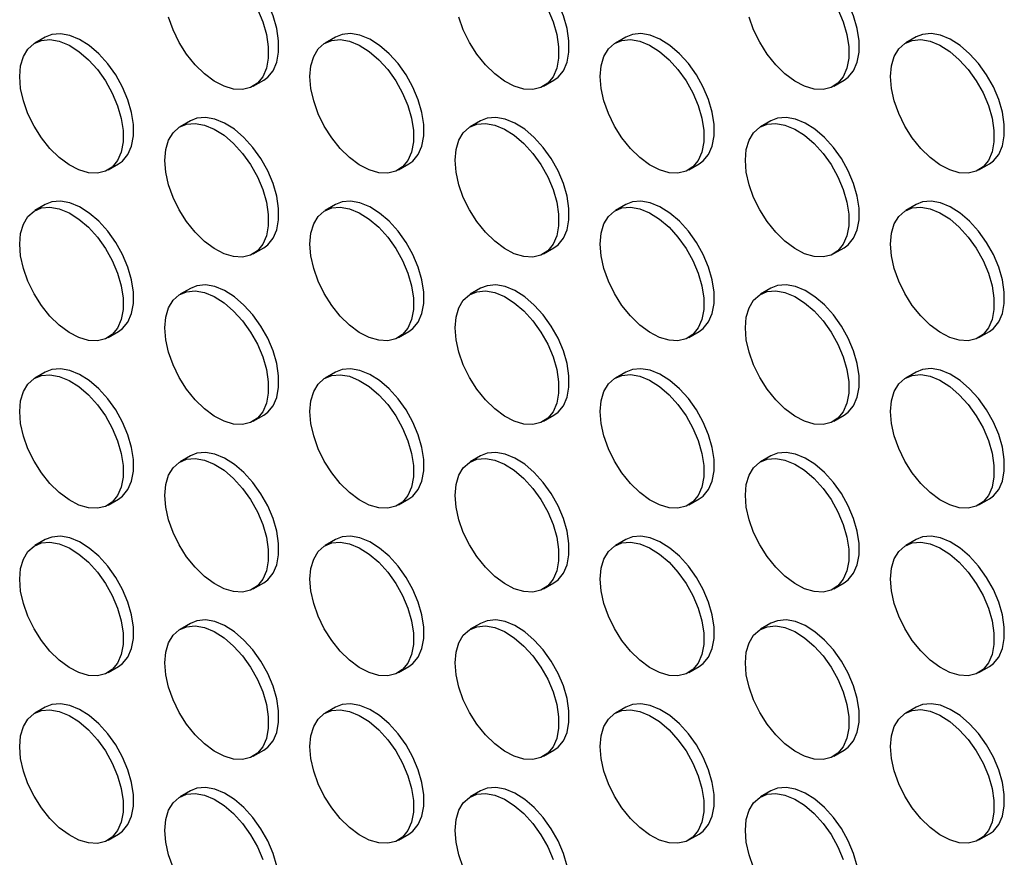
# Model space of a CAD drawing. Header units: millimetres. Extents: x 0 to 2235, y 0 to 1727.
# Tile 31 of 41: x 1963 to 2053, y 1273 to 1350. Entities that reach past the tile are written whole.
import ezdxf

# ---------------------------------------------------------------- set-up
doc = ezdxf.new("R2010")
doc.units = ezdxf.units.MM
doc.header["$LTSCALE"] = 8

msp = doc.modelspace()

# ---------------------------------------------------------------- linework, layer by layer
for p, q in [((1965.767, 1348.044), (1964.825, 1347.499)), ((1992.166, 1348.046), (1991.223, 1347.502)), ((2018.565, 1348.049), (2017.622, 1347.504)), ((2044.963, 1348.051), (2044.02, 1347.507)), ((1984.69, 1343.574), (1985.633, 1344.119)), ((2011.089, 1343.577), (2012.031, 1344.121)), ((2037.487, 1343.579), (2038.43, 1344.124)), ((1978.967, 1340.424), (1978.024, 1339.88)), ((2005.365, 1340.426), (2004.423, 1339.882)), ((2031.764, 1340.429), (2030.821, 1339.884)), ((1971.491, 1335.952), (1972.433, 1336.496)), ((1997.889, 1335.954), (1998.832, 1336.499)), ((2024.288, 1335.957), (2025.231, 1336.501)), ((2050.687, 1335.959), (2051.629, 1336.504)), ((1965.767, 1332.802), (1964.825, 1332.257)), ((1992.166, 1332.804), (1991.223, 1332.26)), ((2018.565, 1332.806), (2017.622, 1332.262)), ((2044.963, 1332.809), (2044.02, 1332.265)), ((1984.69, 1328.332), (1985.633, 1328.876)), ((2011.089, 1328.335), (2012.031, 1328.879)), ((2037.487, 1328.337), (2038.43, 1328.881)), ((1978.967, 1325.182), (1978.024, 1324.637)), ((2005.365, 1325.184), (2004.423, 1324.64)), ((2031.764, 1325.187), (2030.821, 1324.642)), ((1971.491, 1320.71), (1972.433, 1321.254)), ((1997.889, 1320.712), (1998.832, 1321.257)), ((2024.288, 1320.715), (2025.231, 1321.259)), ((2050.687, 1320.717), (2051.629, 1321.262)), ((1965.767, 1317.559), (1964.825, 1317.015)), ((1992.166, 1317.562), (1991.223, 1317.018)), ((2018.565, 1317.564), (2017.622, 1317.02)), ((2044.963, 1317.567), (2044.02, 1317.023)), ((1984.69, 1313.09), (1985.633, 1313.634)), ((2011.089, 1313.093), (2012.031, 1313.637)), ((2037.487, 1313.095), (2038.43, 1313.639)), ((1978.967, 1309.94), (1978.024, 1309.395)), ((2005.365, 1309.942), (2004.423, 1309.398)), ((2031.764, 1309.945), (2030.821, 1309.4)), ((1971.491, 1305.468), (1972.433, 1306.012)), ((1997.889, 1305.47), (1998.832, 1306.015)), ((2024.288, 1305.473), (2025.231, 1306.017)), ((2050.687, 1305.475), (2051.629, 1306.02)), ((1965.767, 1302.317), (1964.825, 1301.773)), ((1992.166, 1302.32), (1991.223, 1301.776)), ((2018.565, 1302.322), (2017.622, 1301.778)), ((2044.963, 1302.325), (2044.02, 1301.78)), ((1984.69, 1297.848), (1985.633, 1298.392)), ((2011.089, 1297.85), (2012.031, 1298.395)), ((2037.487, 1297.853), (2038.43, 1298.397)), ((1978.967, 1294.698), (1978.024, 1294.153)), ((2005.365, 1294.7), (2004.423, 1294.156)), ((2031.764, 1294.702), (2030.821, 1294.158)), ((1971.491, 1290.226), (1972.433, 1290.77)), ((1997.889, 1290.228), (1998.832, 1290.772)), ((2024.288, 1290.231), (2025.231, 1290.775)), ((2050.687, 1290.233), (2051.629, 1290.777)), ((1965.767, 1287.075), (1964.825, 1286.531)), ((1992.166, 1287.078), (1991.223, 1286.533)), ((2018.565, 1287.08), (2017.622, 1286.536)), ((2044.963, 1287.083), (2044.02, 1286.538)), ((1984.69, 1282.606), (1985.633, 1283.15)), ((2011.089, 1282.608), (2012.031, 1283.153)), ((2037.487, 1282.611), (2038.43, 1283.155)), ((1978.967, 1279.455), (1978.024, 1278.911)), ((2005.365, 1279.458), (2004.423, 1278.914)), ((2031.764, 1279.46), (2030.821, 1278.916)), ((1971.491, 1274.984), (1972.433, 1275.528)), ((1997.889, 1274.986), (1998.832, 1275.53)), ((2024.288, 1274.989), (2025.231, 1275.533)), ((2050.687, 1274.991), (2051.629, 1275.535))]:
    msp.add_line(p, q)
at = {"flags": 128}
for points in [[(1985.633, 1344.119), (1986.005, 1344.388), (1986.49, 1344.979), (1986.823, 1345.747), (1986.992, 1346.666), (1986.992, 1347.701), (1986.823, 1348.815), (1986.49, 1349.968), (1986.005, 1351.118), (1985.387, 1352.224), (1984.657, 1353.246), (1983.842, 1354.146), (1982.971, 1354.893), (1982.075, 1355.459), (1981.188, 1355.824), (1980.341, 1355.974), (1979.565, 1355.905), (1978.967, 1355.666)], [(2012.031, 1344.121), (2012.404, 1344.391), (2012.888, 1344.981), (2013.221, 1345.75), (2013.391, 1346.668), (2013.391, 1347.703), (2013.221, 1348.817), (2012.888, 1349.97), (2012.404, 1351.121), (2011.785, 1352.227), (2011.055, 1353.248), (2010.24, 1354.149), (2009.369, 1354.896), (2008.474, 1355.462), (2007.587, 1355.826), (2006.74, 1355.977), (2005.964, 1355.907), (2005.365, 1355.668)], [(2038.43, 1344.124), (2038.803, 1344.393), (2039.287, 1344.984), (2039.62, 1345.752), (2039.79, 1346.671), (2039.79, 1347.706), (2039.62, 1348.82), (2039.287, 1349.973), (2038.803, 1351.123), (2038.184, 1352.229), (2037.454, 1353.251), (2036.639, 1354.151), (2035.768, 1354.898), (2034.873, 1355.464), (2033.986, 1355.829), (2033.139, 1355.979), (2032.363, 1355.91), (2031.764, 1355.671)], [(1985.062, 1350.574), (1985.547, 1349.424), (1985.88, 1348.27), (1986.05, 1347.156), (1986.05, 1346.121), (1985.88, 1345.203), (1985.547, 1344.435), (1985.062, 1343.844), (1984.444, 1343.452), (1983.714, 1343.273), (1982.899, 1343.314), (1982.028, 1343.572), (1981.133, 1344.04), (1980.246, 1344.699), (1979.399, 1345.527), (1978.622, 1346.492), (1977.945, 1347.561), (1977.391, 1348.694), (1976.981, 1349.851)], [(2011.461, 1350.576), (2011.946, 1349.426), (2012.279, 1348.273), (2012.448, 1347.159), (2012.448, 1346.124), (2012.279, 1345.206), (2011.946, 1344.437), (2011.461, 1343.846), (2010.843, 1343.454), (2010.113, 1343.275), (2009.297, 1343.316), (2008.426, 1343.575), (2007.531, 1344.042), (2006.644, 1344.702), (2005.797, 1345.529), (2005.021, 1346.495), (2004.344, 1347.563), (2003.79, 1348.697), (2003.379, 1349.854)], [(2037.86, 1350.579), (2038.344, 1349.428), (2038.677, 1348.275), (2038.847, 1347.161), (2038.847, 1346.126), (2038.677, 1345.208), (2038.344, 1344.44), (2037.86, 1343.849), (2037.241, 1343.457), (2036.511, 1343.278), (2035.696, 1343.319), (2034.825, 1343.577), (2033.93, 1344.045), (2033.043, 1344.704), (2032.196, 1345.532), (2031.42, 1346.497), (2030.743, 1347.566), (2030.189, 1348.699), (2029.778, 1349.856)], [(1963.444, 1344.447), (1963.529, 1345.428), (1963.781, 1346.275), (1964.192, 1346.958), (1964.746, 1347.452), (1965.423, 1347.738), (1966.199, 1347.808), (1967.046, 1347.657), (1967.933, 1347.293), (1968.828, 1346.727), (1969.699, 1345.98), (1970.515, 1345.079), (1971.245, 1344.058), (1971.863, 1342.952), (1972.348, 1341.801), (1972.681, 1340.648), (1972.85, 1339.534), (1972.85, 1338.499), (1972.681, 1337.581), (1972.348, 1336.812), (1971.863, 1336.222), (1971.245, 1335.83), (1970.515, 1335.651), (1969.699, 1335.691), (1968.828, 1335.95), (1967.933, 1336.418), (1967.046, 1337.077), (1966.199, 1337.904), (1965.423, 1338.87), (1964.746, 1339.939), (1964.192, 1341.072), (1963.781, 1342.229), (1963.529, 1343.368), (1963.444, 1344.447)], [(1972.433, 1336.496), (1972.806, 1336.766), (1973.29, 1337.357), (1973.623, 1338.125), (1973.793, 1339.043), (1973.793, 1340.078), (1973.623, 1341.192), (1973.29, 1342.346), (1972.806, 1343.496), (1972.187, 1344.602), (1971.457, 1345.624), (1970.642, 1346.524), (1969.771, 1347.271), (1968.876, 1347.837), (1967.989, 1348.202), (1967.142, 1348.352), (1966.366, 1348.283), (1965.767, 1348.044)], [(1989.842, 1344.45), (1989.927, 1345.431), (1990.18, 1346.278), (1990.591, 1346.961), (1991.145, 1347.454), (1991.822, 1347.741), (1992.598, 1347.81), (1993.445, 1347.66), (1994.332, 1347.295), (1995.227, 1346.729), (1996.098, 1345.982), (1996.913, 1345.082), (1997.643, 1344.06), (1998.262, 1342.954), (1998.746, 1341.804), (1999.079, 1340.651), (1999.249, 1339.537), (1999.249, 1338.502), (1999.079, 1337.583), (1998.746, 1336.815), (1998.262, 1336.224), (1997.643, 1335.832), (1996.913, 1335.653), (1996.098, 1335.694), (1995.227, 1335.953), (1994.332, 1336.42), (1993.445, 1337.08), (1992.598, 1337.907), (1991.822, 1338.872), (1991.145, 1339.941), (1990.591, 1341.074), (1990.18, 1342.231), (1989.927, 1343.37), (1989.842, 1344.45)], [(1998.832, 1336.499), (1999.205, 1336.768), (1999.689, 1337.359), (2000.022, 1338.128), (2000.192, 1339.046), (2000.192, 1340.081), (2000.022, 1341.195), (1999.689, 1342.348), (1999.205, 1343.498), (1998.586, 1344.604), (1997.856, 1345.626), (1997.041, 1346.527), (1996.17, 1347.273), (1995.275, 1347.839), (1994.388, 1348.204), (1993.541, 1348.355), (1992.765, 1348.285), (1992.166, 1348.046)], [(2016.241, 1344.452), (2016.326, 1345.433), (2016.579, 1346.28), (2016.989, 1346.963), (2017.543, 1347.457), (2018.22, 1347.743), (2018.997, 1347.813), (2019.844, 1347.662), (2020.731, 1347.298), (2021.626, 1346.732), (2022.497, 1345.985), (2023.312, 1345.084), (2024.042, 1344.063), (2024.66, 1342.957), (2025.145, 1341.806), (2025.478, 1340.653), (2025.648, 1339.539), (2025.648, 1338.504), (2025.478, 1337.586), (2025.145, 1336.817), (2024.66, 1336.226), (2024.042, 1335.835), (2023.312, 1335.656), (2022.497, 1335.696), (2021.626, 1335.955), (2020.731, 1336.423), (2019.844, 1337.082), (2018.997, 1337.909), (2018.22, 1338.875), (2017.543, 1339.944), (2016.989, 1341.077), (2016.579, 1342.234), (2016.326, 1343.373), (2016.241, 1344.452)], [(2025.231, 1336.501), (2025.603, 1336.771), (2026.088, 1337.362), (2026.421, 1338.13), (2026.59, 1339.048), (2026.59, 1340.083), (2026.421, 1341.197), (2026.088, 1342.35), (2025.603, 1343.501), (2024.985, 1344.607), (2024.255, 1345.629), (2023.44, 1346.529), (2022.569, 1347.276), (2021.673, 1347.842), (2020.786, 1348.207), (2019.939, 1348.357), (2019.163, 1348.288), (2018.565, 1348.049)], [(2042.64, 1344.454), (2042.725, 1345.435), (2042.977, 1346.283), (2043.388, 1346.965), (2043.942, 1347.459), (2044.619, 1347.746), (2045.395, 1347.815), (2046.242, 1347.665), (2047.129, 1347.3), (2048.024, 1346.734), (2048.895, 1345.987), (2049.711, 1345.087), (2050.441, 1344.065), (2051.059, 1342.959), (2051.544, 1341.809), (2051.877, 1340.656), (2052.046, 1339.542), (2052.046, 1338.507), (2051.877, 1337.588), (2051.544, 1336.82), (2051.059, 1336.229), (2050.441, 1335.837), (2049.711, 1335.658), (2048.895, 1335.699), (2048.024, 1335.958), (2047.129, 1336.425), (2046.242, 1337.085), (2045.395, 1337.912), (2044.619, 1338.877), (2043.942, 1339.946), (2043.388, 1341.079), (2042.977, 1342.236), (2042.725, 1343.375), (2042.64, 1344.454)], [(2051.629, 1336.504), (2052.002, 1336.773), (2052.486, 1337.364), (2052.819, 1338.133), (2052.989, 1339.051), (2052.989, 1340.086), (2052.819, 1341.2), (2052.486, 1342.353), (2052.002, 1343.503), (2051.383, 1344.609), (2050.653, 1345.631), (2049.838, 1346.532), (2048.967, 1347.278), (2048.072, 1347.844), (2047.185, 1348.209), (2046.338, 1348.36), (2045.562, 1348.29), (2044.963, 1348.051)], [(1985.633, 1328.876), (1986.005, 1329.146), (1986.49, 1329.737), (1986.823, 1330.505), (1986.992, 1331.424), (1986.992, 1332.459), (1986.823, 1333.573), (1986.49, 1334.726), (1986.005, 1335.876), (1985.387, 1336.982), (1984.657, 1338.004), (1983.842, 1338.904), (1982.971, 1339.651), (1982.075, 1340.217), (1981.188, 1340.582), (1980.341, 1340.732), (1979.565, 1340.663), (1978.967, 1340.424)], [(2012.031, 1328.879), (2012.404, 1329.148), (2012.888, 1329.739), (2013.221, 1330.508), (2013.391, 1331.426), (2013.391, 1332.461), (2013.221, 1333.575), (2012.888, 1334.728), (2012.404, 1335.878), (2011.785, 1336.985), (2011.055, 1338.006), (2010.24, 1338.907), (2009.369, 1339.654), (2008.474, 1340.22), (2007.587, 1340.584), (2006.74, 1340.735), (2005.964, 1340.665), (2005.365, 1340.426)], [(2038.43, 1328.881), (2038.803, 1329.151), (2039.287, 1329.742), (2039.62, 1330.51), (2039.79, 1331.429), (2039.79, 1332.464), (2039.62, 1333.578), (2039.287, 1334.731), (2038.803, 1335.881), (2038.184, 1336.987), (2037.454, 1338.009), (2036.639, 1338.909), (2035.768, 1339.656), (2034.873, 1340.222), (2033.986, 1340.587), (2033.139, 1340.737), (2032.363, 1340.668), (2031.764, 1340.429)], [(1976.643, 1336.827), (1976.728, 1337.808), (1976.981, 1338.655), (1977.391, 1339.338), (1977.945, 1339.832), (1978.622, 1340.119), (1979.399, 1340.188), (1980.246, 1340.038), (1981.133, 1339.673), (1982.028, 1339.107), (1982.899, 1338.36), (1983.714, 1337.459), (1984.444, 1336.438), (1985.062, 1335.332), (1985.547, 1334.181), (1985.88, 1333.028), (1986.05, 1331.914), (1986.05, 1330.879), (1985.88, 1329.961), (1985.547, 1329.193), (1985.062, 1328.602), (1984.444, 1328.21), (1983.714, 1328.031), (1982.899, 1328.072), (1982.028, 1328.33), (1981.133, 1328.798), (1980.246, 1329.457), (1979.399, 1330.285), (1978.622, 1331.25), (1977.945, 1332.319), (1977.391, 1333.452), (1976.981, 1334.609), (1976.728, 1335.748), (1976.643, 1336.827)], [(2003.042, 1336.83), (2003.127, 1337.811), (2003.379, 1338.658), (2003.79, 1339.341), (2004.344, 1339.834), (2005.021, 1340.121), (2005.797, 1340.191), (2006.644, 1340.04), (2007.531, 1339.675), (2008.426, 1339.109), (2009.297, 1338.362), (2010.113, 1337.462), (2010.843, 1336.44), (2011.461, 1335.334), (2011.946, 1334.184), (2012.279, 1333.031), (2012.448, 1331.917), (2012.448, 1330.882), (2012.279, 1329.964), (2011.946, 1329.195), (2011.461, 1328.604), (2010.843, 1328.212), (2010.113, 1328.033), (2009.297, 1328.074), (2008.426, 1328.333), (2007.531, 1328.8), (2006.644, 1329.46), (2005.797, 1330.287), (2005.021, 1331.253), (2004.344, 1332.321), (2003.79, 1333.455), (2003.379, 1334.612), (2003.127, 1335.75), (2003.042, 1336.83)], [(2029.44, 1336.832), (2029.525, 1337.813), (2029.778, 1338.66), (2030.189, 1339.343), (2030.743, 1339.837), (2031.42, 1340.124), (2032.196, 1340.193), (2033.043, 1340.043), (2033.93, 1339.678), (2034.825, 1339.112), (2035.696, 1338.365), (2036.511, 1337.464), (2037.241, 1336.443), (2037.86, 1335.337), (2038.344, 1334.186), (2038.677, 1333.033), (2038.847, 1331.919), (2038.847, 1330.884), (2038.677, 1329.966), (2038.344, 1329.198), (2037.86, 1328.607), (2037.241, 1328.215), (2036.511, 1328.036), (2035.696, 1328.077), (2034.825, 1328.335), (2033.93, 1328.803), (2033.043, 1329.462), (2032.196, 1330.29), (2031.42, 1331.255), (2030.743, 1332.324), (2030.189, 1333.457), (2029.778, 1334.614), (2029.525, 1335.753), (2029.44, 1336.832)], [(1963.444, 1329.205), (1963.529, 1330.186), (1963.781, 1331.033), (1964.192, 1331.716), (1964.746, 1332.21), (1965.423, 1332.496), (1966.199, 1332.566), (1967.046, 1332.415), (1967.933, 1332.051), (1968.828, 1331.484), (1969.699, 1330.738), (1970.515, 1329.837), (1971.245, 1328.815), (1971.863, 1327.709), (1972.348, 1326.559), (1972.681, 1325.406), (1972.85, 1324.292), (1972.85, 1323.257), (1972.681, 1322.339), (1972.348, 1321.57), (1971.863, 1320.979), (1971.245, 1320.587), (1970.515, 1320.409), (1969.699, 1320.449), (1968.828, 1320.708), (1967.933, 1321.176), (1967.046, 1321.835), (1966.199, 1322.662), (1965.423, 1323.628), (1964.746, 1324.697), (1964.192, 1325.83), (1963.781, 1326.987), (1963.529, 1328.126), (1963.444, 1329.205)], [(1972.433, 1321.254), (1972.806, 1321.524), (1973.29, 1322.115), (1973.623, 1322.883), (1973.793, 1323.801), (1973.793, 1324.836), (1973.623, 1325.95), (1973.29, 1327.103), (1972.806, 1328.254), (1972.187, 1329.36), (1971.457, 1330.381), (1970.642, 1331.282), (1969.771, 1332.029), (1968.876, 1332.595), (1967.989, 1332.96), (1967.142, 1333.11), (1966.366, 1333.041), (1965.767, 1332.802)], [(1989.842, 1329.207), (1989.927, 1330.188), (1990.18, 1331.036), (1990.591, 1331.718), (1991.145, 1332.212), (1991.822, 1332.499), (1992.598, 1332.568), (1993.445, 1332.418), (1994.332, 1332.053), (1995.227, 1331.487), (1996.098, 1330.74), (1996.913, 1329.84), (1997.643, 1328.818), (1998.262, 1327.712), (1998.746, 1326.562), (1999.079, 1325.409), (1999.249, 1324.294), (1999.249, 1323.26), (1999.079, 1322.341), (1998.746, 1321.573), (1998.262, 1320.982), (1997.643, 1320.59), (1996.913, 1320.411), (1996.098, 1320.452), (1995.227, 1320.711), (1994.332, 1321.178), (1993.445, 1321.837), (1992.598, 1322.665), (1991.822, 1323.63), (1991.145, 1324.699), (1990.591, 1325.832), (1990.18, 1326.989), (1989.927, 1328.128), (1989.842, 1329.207)], [(1998.832, 1321.257), (1999.205, 1321.526), (1999.689, 1322.117), (2000.022, 1322.886), (2000.192, 1323.804), (2000.192, 1324.839), (2000.022, 1325.953), (1999.689, 1327.106), (1999.205, 1328.256), (1998.586, 1329.362), (1997.856, 1330.384), (1997.041, 1331.284), (1996.17, 1332.031), (1995.275, 1332.597), (1994.388, 1332.962), (1993.541, 1333.112), (1992.765, 1333.043), (1992.166, 1332.804)], [(2016.241, 1329.21), (2016.326, 1330.191), (2016.579, 1331.038), (2016.989, 1331.721), (2017.543, 1332.215), (2018.22, 1332.501), (2018.997, 1332.571), (2019.844, 1332.42), (2020.731, 1332.055), (2021.626, 1331.489), (2022.497, 1330.743), (2023.312, 1329.842), (2024.042, 1328.82), (2024.66, 1327.714), (2025.145, 1326.564), (2025.478, 1325.411), (2025.648, 1324.297), (2025.648, 1323.262), (2025.478, 1322.344), (2025.145, 1321.575), (2024.66, 1320.984), (2024.042, 1320.592), (2023.312, 1320.414), (2022.497, 1320.454), (2021.626, 1320.713), (2020.731, 1321.181), (2019.844, 1321.84), (2018.997, 1322.667), (2018.22, 1323.633), (2017.543, 1324.702), (2016.989, 1325.835), (2016.579, 1326.992), (2016.326, 1328.131), (2016.241, 1329.21)], [(2025.231, 1321.259), (2025.603, 1321.529), (2026.088, 1322.12), (2026.421, 1322.888), (2026.59, 1323.806), (2026.59, 1324.841), (2026.421, 1325.955), (2026.088, 1327.108), (2025.603, 1328.259), (2024.985, 1329.365), (2024.255, 1330.386), (2023.44, 1331.287), (2022.569, 1332.034), (2021.673, 1332.6), (2020.786, 1332.965), (2019.939, 1333.115), (2019.163, 1333.046), (2018.565, 1332.806)], [(2042.64, 1329.212), (2042.725, 1330.193), (2042.977, 1331.041), (2043.388, 1331.723), (2043.942, 1332.217), (2044.619, 1332.504), (2045.395, 1332.573), (2046.242, 1332.423), (2047.129, 1332.058), (2048.024, 1331.492), (2048.895, 1330.745), (2049.711, 1329.845), (2050.441, 1328.823), (2051.059, 1327.717), (2051.544, 1326.567), (2051.877, 1325.414), (2052.046, 1324.299), (2052.046, 1323.265), (2051.877, 1322.346), (2051.544, 1321.578), (2051.059, 1320.987), (2050.441, 1320.595), (2049.711, 1320.416), (2048.895, 1320.457), (2048.024, 1320.716), (2047.129, 1321.183), (2046.242, 1321.842), (2045.395, 1322.67), (2044.619, 1323.635), (2043.942, 1324.704), (2043.388, 1325.837), (2042.977, 1326.994), (2042.725, 1328.133), (2042.64, 1329.212)], [(2051.629, 1321.262), (2052.002, 1321.531), (2052.486, 1322.122), (2052.819, 1322.891), (2052.989, 1323.809), (2052.989, 1324.844), (2052.819, 1325.958), (2052.486, 1327.111), (2052.002, 1328.261), (2051.383, 1329.367), (2050.653, 1330.389), (2049.838, 1331.289), (2048.967, 1332.036), (2048.072, 1332.602), (2047.185, 1332.967), (2046.338, 1333.117), (2045.562, 1333.048), (2044.963, 1332.809)], [(1985.633, 1313.634), (1986.005, 1313.904), (1986.49, 1314.495), (1986.823, 1315.263), (1986.992, 1316.182), (1986.992, 1317.216), (1986.823, 1318.331), (1986.49, 1319.484), (1986.005, 1320.634), (1985.387, 1321.74), (1984.657, 1322.762), (1983.842, 1323.662), (1982.971, 1324.409), (1982.075, 1324.975), (1981.188, 1325.34), (1980.341, 1325.49), (1979.565, 1325.421), (1978.967, 1325.182)], [(2012.031, 1313.637), (2012.404, 1313.906), (2012.888, 1314.497), (2013.221, 1315.266), (2013.391, 1316.184), (2013.391, 1317.219), (2013.221, 1318.333), (2012.888, 1319.486), (2012.404, 1320.636), (2011.785, 1321.742), (2011.055, 1322.764), (2010.24, 1323.665), (2009.369, 1324.411), (2008.474, 1324.977), (2007.587, 1325.342), (2006.74, 1325.493), (2005.964, 1325.423), (2005.365, 1325.184)], [(2038.43, 1313.639), (2038.803, 1313.909), (2039.287, 1314.5), (2039.62, 1315.268), (2039.79, 1316.187), (2039.79, 1317.221), (2039.62, 1318.336), (2039.287, 1319.489), (2038.803, 1320.639), (2038.184, 1321.745), (2037.454, 1322.767), (2036.639, 1323.667), (2035.768, 1324.414), (2034.873, 1324.98), (2033.986, 1325.345), (2033.139, 1325.495), (2032.363, 1325.426), (2031.764, 1325.187)], [(1976.643, 1321.585), (1976.728, 1322.566), (1976.981, 1323.413), (1977.391, 1324.096), (1977.945, 1324.59), (1978.622, 1324.877), (1979.399, 1324.946), (1980.246, 1324.796), (1981.133, 1324.431), (1982.028, 1323.865), (1982.899, 1323.118), (1983.714, 1322.217), (1984.444, 1321.196), (1985.062, 1320.09), (1985.547, 1318.939), (1985.88, 1317.786), (1986.05, 1316.672), (1986.05, 1315.637), (1985.88, 1314.719), (1985.547, 1313.951), (1985.062, 1313.36), (1984.444, 1312.968), (1983.714, 1312.789), (1982.899, 1312.829), (1982.028, 1313.088), (1981.133, 1313.556), (1980.246, 1314.215), (1979.399, 1315.043), (1978.622, 1316.008), (1977.945, 1317.077), (1977.391, 1318.21), (1976.981, 1319.367), (1976.728, 1320.506), (1976.643, 1321.585)], [(2003.042, 1321.588), (2003.127, 1322.569), (2003.379, 1323.416), (2003.79, 1324.099), (2004.344, 1324.592), (2005.021, 1324.879), (2005.797, 1324.948), (2006.644, 1324.798), (2007.531, 1324.433), (2008.426, 1323.867), (2009.297, 1323.12), (2010.113, 1322.22), (2010.843, 1321.198), (2011.461, 1320.092), (2011.946, 1318.942), (2012.279, 1317.789), (2012.448, 1316.675), (2012.448, 1315.64), (2012.279, 1314.721), (2011.946, 1313.953), (2011.461, 1313.362), (2010.843, 1312.97), (2010.113, 1312.791), (2009.297, 1312.832), (2008.426, 1313.091), (2007.531, 1313.558), (2006.644, 1314.218), (2005.797, 1315.045), (2005.021, 1316.011), (2004.344, 1317.079), (2003.79, 1318.213), (2003.379, 1319.369), (2003.127, 1320.508), (2003.042, 1321.588)], [(2029.44, 1321.59), (2029.525, 1322.571), (2029.778, 1323.418), (2030.189, 1324.101), (2030.743, 1324.595), (2031.42, 1324.881), (2032.196, 1324.951), (2033.043, 1324.8), (2033.93, 1324.436), (2034.825, 1323.87), (2035.696, 1323.123), (2036.511, 1322.222), (2037.241, 1321.201), (2037.86, 1320.095), (2038.344, 1318.944), (2038.677, 1317.791), (2038.847, 1316.677), (2038.847, 1315.642), (2038.677, 1314.724), (2038.344, 1313.955), (2037.86, 1313.365), (2037.241, 1312.973), (2036.511, 1312.794), (2035.696, 1312.834), (2034.825, 1313.093), (2033.93, 1313.561), (2033.043, 1314.22), (2032.196, 1315.048), (2031.42, 1316.013), (2030.743, 1317.082), (2030.189, 1318.215), (2029.778, 1319.372), (2029.525, 1320.511), (2029.44, 1321.59)], [(1963.444, 1313.963), (1963.529, 1314.944), (1963.781, 1315.791), (1964.192, 1316.474), (1964.746, 1316.968), (1965.423, 1317.254), (1966.199, 1317.324), (1967.046, 1317.173), (1967.933, 1316.808), (1968.828, 1316.242), (1969.699, 1315.496), (1970.515, 1314.595), (1971.245, 1313.573), (1971.863, 1312.467), (1972.348, 1311.317), (1972.681, 1310.164), (1972.85, 1309.05), (1972.85, 1308.015), (1972.681, 1307.097), (1972.348, 1306.328), (1971.863, 1305.737), (1971.245, 1305.345), (1970.515, 1305.167), (1969.699, 1305.207), (1968.828, 1305.466), (1967.933, 1305.934), (1967.046, 1306.593), (1966.199, 1307.42), (1965.423, 1308.386), (1964.746, 1309.455), (1964.192, 1310.588), (1963.781, 1311.745), (1963.529, 1312.883), (1963.444, 1313.963)], [(1972.433, 1306.012), (1972.806, 1306.282), (1973.29, 1306.873), (1973.623, 1307.641), (1973.793, 1308.559), (1973.793, 1309.594), (1973.623, 1310.708), (1973.29, 1311.861), (1972.806, 1313.012), (1972.187, 1314.118), (1971.457, 1315.139), (1970.642, 1316.04), (1969.771, 1316.787), (1968.876, 1317.353), (1967.989, 1317.717), (1967.142, 1317.868), (1966.366, 1317.799), (1965.767, 1317.559)], [(1989.842, 1313.965), (1989.927, 1314.946), (1990.18, 1315.794), (1990.591, 1316.476), (1991.145, 1316.97), (1991.822, 1317.257), (1992.598, 1317.326), (1993.445, 1317.176), (1994.332, 1316.811), (1995.227, 1316.245), (1996.098, 1315.498), (1996.913, 1314.598), (1997.643, 1313.576), (1998.262, 1312.47), (1998.746, 1311.32), (1999.079, 1310.166), (1999.249, 1309.052), (1999.249, 1308.017), (1999.079, 1307.099), (1998.746, 1306.331), (1998.262, 1305.74), (1997.643, 1305.348), (1996.913, 1305.169), (1996.098, 1305.21), (1995.227, 1305.468), (1994.332, 1305.936), (1993.445, 1306.595), (1992.598, 1307.423), (1991.822, 1308.388), (1991.145, 1309.457), (1990.591, 1310.59), (1990.18, 1311.747), (1989.927, 1312.886), (1989.842, 1313.965)], [(1998.832, 1306.015), (1999.205, 1306.284), (1999.689, 1306.875), (2000.022, 1307.643), (2000.192, 1308.562), (2000.192, 1309.597), (2000.022, 1310.711), (1999.689, 1311.864), (1999.205, 1313.014), (1998.586, 1314.12), (1997.856, 1315.142), (1997.041, 1316.042), (1996.17, 1316.789), (1995.275, 1317.355), (1994.388, 1317.72), (1993.541, 1317.87), (1992.765, 1317.801), (1992.166, 1317.562)], [(2016.241, 1313.968), (2016.326, 1314.949), (2016.579, 1315.796), (2016.989, 1316.479), (2017.543, 1316.972), (2018.22, 1317.259), (2018.997, 1317.329), (2019.844, 1317.178), (2020.731, 1316.813), (2021.626, 1316.247), (2022.497, 1315.501), (2023.312, 1314.6), (2024.042, 1313.578), (2024.66, 1312.472), (2025.145, 1311.322), (2025.478, 1310.169), (2025.648, 1309.055), (2025.648, 1308.02), (2025.478, 1307.102), (2025.145, 1306.333), (2024.66, 1305.742), (2024.042, 1305.35), (2023.312, 1305.171), (2022.497, 1305.212), (2021.626, 1305.471), (2020.731, 1305.938), (2019.844, 1306.598), (2018.997, 1307.425), (2018.22, 1308.391), (2017.543, 1309.459), (2016.989, 1310.593), (2016.579, 1311.75), (2016.326, 1312.888), (2016.241, 1313.968)], [(2025.231, 1306.017), (2025.603, 1306.287), (2026.088, 1306.877), (2026.421, 1307.646), (2026.59, 1308.564), (2026.59, 1309.599), (2026.421, 1310.713), (2026.088, 1311.866), (2025.603, 1313.017), (2024.985, 1314.123), (2024.255, 1315.144), (2023.44, 1316.045), (2022.569, 1316.792), (2021.673, 1317.358), (2020.786, 1317.722), (2019.939, 1317.873), (2019.163, 1317.803), (2018.565, 1317.564)], [(2042.64, 1313.97), (2042.725, 1314.951), (2042.977, 1315.799), (2043.388, 1316.481), (2043.942, 1316.975), (2044.619, 1317.262), (2045.395, 1317.331), (2046.242, 1317.181), (2047.129, 1316.816), (2048.024, 1316.25), (2048.895, 1315.503), (2049.711, 1314.603), (2050.441, 1313.581), (2051.059, 1312.475), (2051.544, 1311.324), (2051.877, 1310.171), (2052.046, 1309.057), (2052.046, 1308.022), (2051.877, 1307.104), (2051.544, 1306.336), (2051.059, 1305.745), (2050.441, 1305.353), (2049.711, 1305.174), (2048.895, 1305.215), (2048.024, 1305.473), (2047.129, 1305.941), (2046.242, 1306.6), (2045.395, 1307.428), (2044.619, 1308.393), (2043.942, 1309.462), (2043.388, 1310.595), (2042.977, 1311.752), (2042.725, 1312.891), (2042.64, 1313.97)], [(2051.629, 1306.02), (2052.002, 1306.289), (2052.486, 1306.88), (2052.819, 1307.648), (2052.989, 1308.567), (2052.989, 1309.602), (2052.819, 1310.716), (2052.486, 1311.869), (2052.002, 1313.019), (2051.383, 1314.125), (2050.653, 1315.147), (2049.838, 1316.047), (2048.967, 1316.794), (2048.072, 1317.36), (2047.185, 1317.725), (2046.338, 1317.875), (2045.562, 1317.806), (2044.963, 1317.567)], [(1985.633, 1298.392), (1986.005, 1298.662), (1986.49, 1299.253), (1986.823, 1300.021), (1986.992, 1300.939), (1986.992, 1301.974), (1986.823, 1303.088), (1986.49, 1304.242), (1986.005, 1305.392), (1985.387, 1306.498), (1984.657, 1307.52), (1983.842, 1308.42), (1982.971, 1309.167), (1982.075, 1309.733), (1981.188, 1310.098), (1980.341, 1310.248), (1979.565, 1310.179), (1978.967, 1309.94)], [(2012.031, 1298.395), (2012.404, 1298.664), (2012.888, 1299.255), (2013.221, 1300.024), (2013.391, 1300.942), (2013.391, 1301.977), (2013.221, 1303.091), (2012.888, 1304.244), (2012.404, 1305.394), (2011.785, 1306.5), (2011.055, 1307.522), (2010.24, 1308.423), (2009.369, 1309.169), (2008.474, 1309.735), (2007.587, 1310.1), (2006.74, 1310.251), (2005.964, 1310.181), (2005.365, 1309.942)], [(2038.43, 1298.397), (2038.803, 1298.667), (2039.287, 1299.258), (2039.62, 1300.026), (2039.79, 1300.944), (2039.79, 1301.979), (2039.62, 1303.093), (2039.287, 1304.246), (2038.803, 1305.397), (2038.184, 1306.503), (2037.454, 1307.525), (2036.639, 1308.425), (2035.768, 1309.172), (2034.873, 1309.738), (2033.986, 1310.103), (2033.139, 1310.253), (2032.363, 1310.184), (2031.764, 1309.945)], [(1976.643, 1306.343), (1976.728, 1307.324), (1976.981, 1308.171), (1977.391, 1308.854), (1977.945, 1309.348), (1978.622, 1309.634), (1979.399, 1309.704), (1980.246, 1309.553), (1981.133, 1309.189), (1982.028, 1308.623), (1982.899, 1307.876), (1983.714, 1306.975), (1984.444, 1305.954), (1985.062, 1304.848), (1985.547, 1303.697), (1985.88, 1302.544), (1986.05, 1301.43), (1986.05, 1300.395), (1985.88, 1299.477), (1985.547, 1298.708), (1985.062, 1298.118), (1984.444, 1297.726), (1983.714, 1297.547), (1982.899, 1297.587), (1982.028, 1297.846), (1981.133, 1298.314), (1980.246, 1298.973), (1979.399, 1299.8), (1978.622, 1300.766), (1977.945, 1301.835), (1977.391, 1302.968), (1976.981, 1304.125), (1976.728, 1305.264), (1976.643, 1306.343)], [(2003.042, 1306.346), (2003.127, 1307.327), (2003.379, 1308.174), (2003.79, 1308.857), (2004.344, 1309.35), (2005.021, 1309.637), (2005.797, 1309.706), (2006.644, 1309.556), (2007.531, 1309.191), (2008.426, 1308.625), (2009.297, 1307.878), (2010.113, 1306.978), (2010.843, 1305.956), (2011.461, 1304.85), (2011.946, 1303.7), (2012.279, 1302.547), (2012.448, 1301.433), (2012.448, 1300.398), (2012.279, 1299.479), (2011.946, 1298.711), (2011.461, 1298.12), (2010.843, 1297.728), (2010.113, 1297.549), (2009.297, 1297.59), (2008.426, 1297.849), (2007.531, 1298.316), (2006.644, 1298.976), (2005.797, 1299.803), (2005.021, 1300.768), (2004.344, 1301.837), (2003.79, 1302.97), (2003.379, 1304.127), (2003.127, 1305.266), (2003.042, 1306.346)], [(2029.44, 1306.348), (2029.525, 1307.329), (2029.778, 1308.176), (2030.189, 1308.859), (2030.743, 1309.353), (2031.42, 1309.639), (2032.196, 1309.709), (2033.043, 1309.558), (2033.93, 1309.194), (2034.825, 1308.628), (2035.696, 1307.881), (2036.511, 1306.98), (2037.241, 1305.959), (2037.86, 1304.853), (2038.344, 1303.702), (2038.677, 1302.549), (2038.847, 1301.435), (2038.847, 1300.4), (2038.677, 1299.482), (2038.344, 1298.713), (2037.86, 1298.122), (2037.241, 1297.731), (2036.511, 1297.552), (2035.696, 1297.592), (2034.825, 1297.851), (2033.93, 1298.319), (2033.043, 1298.978), (2032.196, 1299.805), (2031.42, 1300.771), (2030.743, 1301.84), (2030.189, 1302.973), (2029.778, 1304.13), (2029.525, 1305.269), (2029.44, 1306.348)], [(1963.444, 1298.721), (1963.529, 1299.702), (1963.781, 1300.549), (1964.192, 1301.232), (1964.746, 1301.725), (1965.423, 1302.012), (1966.199, 1302.082), (1967.046, 1301.931), (1967.933, 1301.566), (1968.828, 1301), (1969.699, 1300.254), (1970.515, 1299.353), (1971.245, 1298.331), (1971.863, 1297.225), (1972.348, 1296.075), (1972.681, 1294.922), (1972.85, 1293.808), (1972.85, 1292.773), (1972.681, 1291.855), (1972.348, 1291.086), (1971.863, 1290.495), (1971.245, 1290.103), (1970.515, 1289.924), (1969.699, 1289.965), (1968.828, 1290.224), (1967.933, 1290.691), (1967.046, 1291.351), (1966.199, 1292.178), (1965.423, 1293.144), (1964.746, 1294.212), (1964.192, 1295.346), (1963.781, 1296.503), (1963.529, 1297.641), (1963.444, 1298.721)], [(1972.433, 1290.77), (1972.806, 1291.04), (1973.29, 1291.63), (1973.623, 1292.399), (1973.793, 1293.317), (1973.793, 1294.352), (1973.623, 1295.466), (1973.29, 1296.619), (1972.806, 1297.77), (1972.187, 1298.876), (1971.457, 1299.897), (1970.642, 1300.798), (1969.771, 1301.545), (1968.876, 1302.111), (1967.989, 1302.475), (1967.142, 1302.626), (1966.366, 1302.556), (1965.767, 1302.317)], [(1989.842, 1298.723), (1989.927, 1299.704), (1990.18, 1300.551), (1990.591, 1301.234), (1991.145, 1301.728), (1991.822, 1302.015), (1992.598, 1302.084), (1993.445, 1301.934), (1994.332, 1301.569), (1995.227, 1301.003), (1996.098, 1300.256), (1996.913, 1299.355), (1997.643, 1298.334), (1998.262, 1297.228), (1998.746, 1296.077), (1999.079, 1294.924), (1999.249, 1293.81), (1999.249, 1292.775), (1999.079, 1291.857), (1998.746, 1291.089), (1998.262, 1290.498), (1997.643, 1290.106), (1996.913, 1289.927), (1996.098, 1289.968), (1995.227, 1290.226), (1994.332, 1290.694), (1993.445, 1291.353), (1992.598, 1292.181), (1991.822, 1293.146), (1991.145, 1294.215), (1990.591, 1295.348), (1990.18, 1296.505), (1989.927, 1297.644), (1989.842, 1298.723)], [(1998.832, 1290.772), (1999.205, 1291.042), (1999.689, 1291.633), (2000.022, 1292.401), (2000.192, 1293.32), (2000.192, 1294.355), (2000.022, 1295.469), (1999.689, 1296.622), (1999.205, 1297.772), (1998.586, 1298.878), (1997.856, 1299.9), (1997.041, 1300.8), (1996.17, 1301.547), (1995.275, 1302.113), (1994.388, 1302.478), (1993.541, 1302.628), (1992.765, 1302.559), (1992.166, 1302.32)], [(2016.241, 1298.726), (2016.326, 1299.707), (2016.579, 1300.554), (2016.989, 1301.237), (2017.543, 1301.73), (2018.22, 1302.017), (2018.997, 1302.087), (2019.844, 1301.936), (2020.731, 1301.571), (2021.626, 1301.005), (2022.497, 1300.258), (2023.312, 1299.358), (2024.042, 1298.336), (2024.66, 1297.23), (2025.145, 1296.08), (2025.478, 1294.927), (2025.648, 1293.813), (2025.648, 1292.778), (2025.478, 1291.86), (2025.145, 1291.091), (2024.66, 1290.5), (2024.042, 1290.108), (2023.312, 1289.929), (2022.497, 1289.97), (2021.626, 1290.229), (2020.731, 1290.696), (2019.844, 1291.356), (2018.997, 1292.183), (2018.22, 1293.149), (2017.543, 1294.217), (2016.989, 1295.351), (2016.579, 1296.508), (2016.326, 1297.646), (2016.241, 1298.726)], [(2025.231, 1290.775), (2025.603, 1291.044), (2026.088, 1291.635), (2026.421, 1292.404), (2026.59, 1293.322), (2026.59, 1294.357), (2026.421, 1295.471), (2026.088, 1296.624), (2025.603, 1297.774), (2024.985, 1298.881), (2024.255, 1299.902), (2023.44, 1300.803), (2022.569, 1301.55), (2021.673, 1302.116), (2020.786, 1302.48), (2019.939, 1302.631), (2019.163, 1302.561), (2018.565, 1302.322)], [(2042.64, 1298.728), (2042.725, 1299.709), (2042.977, 1300.556), (2043.388, 1301.239), (2043.942, 1301.733), (2044.619, 1302.02), (2045.395, 1302.089), (2046.242, 1301.939), (2047.129, 1301.574), (2048.024, 1301.008), (2048.895, 1300.261), (2049.711, 1299.36), (2050.441, 1298.339), (2051.059, 1297.233), (2051.544, 1296.082), (2051.877, 1294.929), (2052.046, 1293.815), (2052.046, 1292.78), (2051.877, 1291.862), (2051.544, 1291.094), (2051.059, 1290.503), (2050.441, 1290.111), (2049.711, 1289.932), (2048.895, 1289.973), (2048.024, 1290.231), (2047.129, 1290.699), (2046.242, 1291.358), (2045.395, 1292.186), (2044.619, 1293.151), (2043.942, 1294.22), (2043.388, 1295.353), (2042.977, 1296.51), (2042.725, 1297.649), (2042.64, 1298.728)], [(2051.629, 1290.777), (2052.002, 1291.047), (2052.486, 1291.638), (2052.819, 1292.406), (2052.989, 1293.325), (2052.989, 1294.36), (2052.819, 1295.474), (2052.486, 1296.627), (2052.002, 1297.777), (2051.383, 1298.883), (2050.653, 1299.905), (2049.838, 1300.805), (2048.967, 1301.552), (2048.072, 1302.118), (2047.185, 1302.483), (2046.338, 1302.633), (2045.562, 1302.564), (2044.963, 1302.325)], [(1985.633, 1283.15), (1986.005, 1283.42), (1986.49, 1284.011), (1986.823, 1284.779), (1986.992, 1285.697), (1986.992, 1286.732), (1986.823, 1287.846), (1986.49, 1288.999), (1986.005, 1290.15), (1985.387, 1291.256), (1984.657, 1292.277), (1983.842, 1293.178), (1982.971, 1293.925), (1982.075, 1294.491), (1981.188, 1294.856), (1980.341, 1295.006), (1979.565, 1294.937), (1978.967, 1294.698)], [(2012.031, 1283.153), (2012.404, 1283.422), (2012.888, 1284.013), (2013.221, 1284.782), (2013.391, 1285.7), (2013.391, 1286.735), (2013.221, 1287.849), (2012.888, 1289.002), (2012.404, 1290.152), (2011.785, 1291.258), (2011.055, 1292.28), (2010.24, 1293.18), (2009.369, 1293.927), (2008.474, 1294.493), (2007.587, 1294.858), (2006.74, 1295.009), (2005.964, 1294.939), (2005.365, 1294.7)], [(2038.43, 1283.155), (2038.803, 1283.425), (2039.287, 1284.016), (2039.62, 1284.784), (2039.79, 1285.702), (2039.79, 1286.737), (2039.62, 1287.851), (2039.287, 1289.004), (2038.803, 1290.155), (2038.184, 1291.261), (2037.454, 1292.282), (2036.639, 1293.183), (2035.768, 1293.93), (2034.873, 1294.496), (2033.986, 1294.861), (2033.139, 1295.011), (2032.363, 1294.942), (2031.764, 1294.702)], [(1976.643, 1291.101), (1976.728, 1292.082), (1976.981, 1292.929), (1977.391, 1293.612), (1977.945, 1294.106), (1978.622, 1294.392), (1979.399, 1294.462), (1980.246, 1294.311), (1981.133, 1293.947), (1982.028, 1293.38), (1982.899, 1292.634), (1983.714, 1291.733), (1984.444, 1290.711), (1985.062, 1289.605), (1985.547, 1288.455), (1985.88, 1287.302), (1986.05, 1286.188), (1986.05, 1285.153), (1985.88, 1284.235), (1985.547, 1283.466), (1985.062, 1282.875), (1984.444, 1282.483), (1983.714, 1282.305), (1982.899, 1282.345), (1982.028, 1282.604), (1981.133, 1283.072), (1980.246, 1283.731), (1979.399, 1284.558), (1978.622, 1285.524), (1977.945, 1286.593), (1977.391, 1287.726), (1976.981, 1288.883), (1976.728, 1290.022), (1976.643, 1291.101)], [(2003.042, 1291.103), (2003.127, 1292.084), (2003.379, 1292.932), (2003.79, 1293.614), (2004.344, 1294.108), (2005.021, 1294.395), (2005.797, 1294.464), (2006.644, 1294.314), (2007.531, 1293.949), (2008.426, 1293.383), (2009.297, 1292.636), (2010.113, 1291.736), (2010.843, 1290.714), (2011.461, 1289.608), (2011.946, 1288.458), (2012.279, 1287.305), (2012.448, 1286.19), (2012.448, 1285.156), (2012.279, 1284.237), (2011.946, 1283.469), (2011.461, 1282.878), (2010.843, 1282.486), (2010.113, 1282.307), (2009.297, 1282.348), (2008.426, 1282.607), (2007.531, 1283.074), (2006.644, 1283.733), (2005.797, 1284.561), (2005.021, 1285.526), (2004.344, 1286.595), (2003.79, 1287.728), (2003.379, 1288.885), (2003.127, 1290.024), (2003.042, 1291.103)], [(2029.44, 1291.106), (2029.525, 1292.087), (2029.778, 1292.934), (2030.189, 1293.617), (2030.743, 1294.111), (2031.42, 1294.397), (2032.196, 1294.467), (2033.043, 1294.316), (2033.93, 1293.951), (2034.825, 1293.385), (2035.696, 1292.639), (2036.511, 1291.738), (2037.241, 1290.716), (2037.86, 1289.61), (2038.344, 1288.46), (2038.677, 1287.307), (2038.847, 1286.193), (2038.847, 1285.158), (2038.677, 1284.24), (2038.344, 1283.471), (2037.86, 1282.88), (2037.241, 1282.488), (2036.511, 1282.31), (2035.696, 1282.35), (2034.825, 1282.609), (2033.93, 1283.077), (2033.043, 1283.736), (2032.196, 1284.563), (2031.42, 1285.529), (2030.743, 1286.598), (2030.189, 1287.731), (2029.778, 1288.888), (2029.525, 1290.027), (2029.44, 1291.106)], [(1963.444, 1283.479), (1963.529, 1284.46), (1963.781, 1285.307), (1964.192, 1285.99), (1964.746, 1286.483), (1965.423, 1286.77), (1966.199, 1286.839), (1967.046, 1286.689), (1967.933, 1286.324), (1968.828, 1285.758), (1969.699, 1285.011), (1970.515, 1284.111), (1971.245, 1283.089), (1971.863, 1281.983), (1972.348, 1280.833), (1972.681, 1279.68), (1972.85, 1278.566), (1972.85, 1277.531), (1972.681, 1276.613), (1972.348, 1275.844), (1971.863, 1275.253), (1971.245, 1274.861), (1970.515, 1274.682), (1969.699, 1274.723), (1968.828, 1274.982), (1967.933, 1275.449), (1967.046, 1276.109), (1966.199, 1276.936), (1965.423, 1277.902), (1964.746, 1278.97), (1964.192, 1280.104), (1963.781, 1281.261), (1963.529, 1282.399), (1963.444, 1283.479)], [(1972.433, 1275.528), (1972.806, 1275.797), (1973.29, 1276.388), (1973.623, 1277.157), (1973.793, 1278.075), (1973.793, 1279.11), (1973.623, 1280.224), (1973.29, 1281.377), (1972.806, 1282.527), (1972.187, 1283.633), (1971.457, 1284.655), (1970.642, 1285.556), (1969.771, 1286.302), (1968.876, 1286.868), (1967.989, 1287.233), (1967.142, 1287.384), (1966.366, 1287.314), (1965.767, 1287.075)], [(1989.842, 1283.481), (1989.927, 1284.462), (1990.18, 1285.309), (1990.591, 1285.992), (1991.145, 1286.486), (1991.822, 1286.773), (1992.598, 1286.842), (1993.445, 1286.692), (1994.332, 1286.327), (1995.227, 1285.761), (1996.098, 1285.014), (1996.913, 1284.113), (1997.643, 1283.092), (1998.262, 1281.986), (1998.746, 1280.835), (1999.079, 1279.682), (1999.249, 1278.568), (1999.249, 1277.533), (1999.079, 1276.615), (1998.746, 1275.847), (1998.262, 1275.256), (1997.643, 1274.864), (1996.913, 1274.685), (1996.098, 1274.725), (1995.227, 1274.984), (1994.332, 1275.452), (1993.445, 1276.111), (1992.598, 1276.939), (1991.822, 1277.904), (1991.145, 1278.973), (1990.591, 1280.106), (1990.18, 1281.263), (1989.927, 1282.402), (1989.842, 1283.481)], [(1998.832, 1275.53), (1999.205, 1275.8), (1999.689, 1276.391), (2000.022, 1277.159), (2000.192, 1278.078), (2000.192, 1279.112), (2000.022, 1280.227), (1999.689, 1281.38), (1999.205, 1282.53), (1998.586, 1283.636), (1997.856, 1284.658), (1997.041, 1285.558), (1996.17, 1286.305), (1995.275, 1286.871), (1994.388, 1287.236), (1993.541, 1287.386), (1992.765, 1287.317), (1992.166, 1287.078)], [(2016.241, 1283.484), (2016.326, 1284.465), (2016.579, 1285.312), (2016.989, 1285.995), (2017.543, 1286.488), (2018.22, 1286.775), (2018.997, 1286.844), (2019.844, 1286.694), (2020.731, 1286.329), (2021.626, 1285.763), (2022.497, 1285.016), (2023.312, 1284.116), (2024.042, 1283.094), (2024.66, 1281.988), (2025.145, 1280.838), (2025.478, 1279.685), (2025.648, 1278.571), (2025.648, 1277.536), (2025.478, 1276.617), (2025.145, 1275.849), (2024.66, 1275.258), (2024.042, 1274.866), (2023.312, 1274.687), (2022.497, 1274.728), (2021.626, 1274.987), (2020.731, 1275.454), (2019.844, 1276.114), (2018.997, 1276.941), (2018.22, 1277.907), (2017.543, 1278.975), (2016.989, 1280.109), (2016.579, 1281.265), (2016.326, 1282.404), (2016.241, 1283.484)], [(2025.231, 1275.533), (2025.603, 1275.802), (2026.088, 1276.393), (2026.421, 1277.162), (2026.59, 1278.08), (2026.59, 1279.115), (2026.421, 1280.229), (2026.088, 1281.382), (2025.603, 1282.532), (2024.985, 1283.638), (2024.255, 1284.66), (2023.44, 1285.561), (2022.569, 1286.307), (2021.673, 1286.873), (2020.786, 1287.238), (2019.939, 1287.389), (2019.163, 1287.319), (2018.565, 1287.08)], [(2042.64, 1283.486), (2042.725, 1284.467), (2042.977, 1285.314), (2043.388, 1285.997), (2043.942, 1286.491), (2044.619, 1286.777), (2045.395, 1286.847), (2046.242, 1286.696), (2047.129, 1286.332), (2048.024, 1285.766), (2048.895, 1285.019), (2049.711, 1284.118), (2050.441, 1283.097), (2051.059, 1281.991), (2051.544, 1280.84), (2051.877, 1279.687), (2052.046, 1278.573), (2052.046, 1277.538), (2051.877, 1276.62), (2051.544, 1275.851), (2051.059, 1275.261), (2050.441, 1274.869), (2049.711, 1274.69), (2048.895, 1274.73), (2048.024, 1274.989), (2047.129, 1275.457), (2046.242, 1276.116), (2045.395, 1276.944), (2044.619, 1277.909), (2043.942, 1278.978), (2043.388, 1280.111), (2042.977, 1281.268), (2042.725, 1282.407), (2042.64, 1283.486)], [(2051.629, 1275.535), (2052.002, 1275.805), (2052.486, 1276.396), (2052.819, 1277.164), (2052.989, 1278.083), (2052.989, 1279.117), (2052.819, 1280.232), (2052.486, 1281.385), (2052.002, 1282.535), (2051.383, 1283.641), (2050.653, 1284.663), (2049.838, 1285.563), (2048.967, 1286.31), (2048.072, 1286.876), (2047.185, 1287.241), (2046.338, 1287.391), (2045.562, 1287.322), (2044.963, 1287.083)], [(1985.633, 1267.908), (1986.005, 1268.178), (1986.49, 1268.769), (1986.823, 1269.537), (1986.992, 1270.455), (1986.992, 1271.49), (1986.823, 1272.604), (1986.49, 1273.757), (1986.005, 1274.908), (1985.387, 1276.014), (1984.657, 1277.035), (1983.842, 1277.936), (1982.971, 1278.683), (1982.075, 1279.249), (1981.188, 1279.614), (1980.341, 1279.764), (1979.565, 1279.695), (1978.967, 1279.455)], [(2012.031, 1267.911), (2012.404, 1268.18), (2012.888, 1268.771), (2013.221, 1269.539), (2013.391, 1270.458), (2013.391, 1271.493), (2013.221, 1272.607), (2012.888, 1273.76), (2012.404, 1274.91), (2011.785, 1276.016), (2011.055, 1277.038), (2010.24, 1277.938), (2009.369, 1278.685), (2008.474, 1279.251), (2007.587, 1279.616), (2006.74, 1279.766), (2005.964, 1279.697), (2005.365, 1279.458)], [(2038.43, 1267.913), (2038.803, 1268.183), (2039.287, 1268.773), (2039.62, 1269.542), (2039.79, 1270.46), (2039.79, 1271.495), (2039.62, 1272.609), (2039.287, 1273.762), (2038.803, 1274.913), (2038.184, 1276.019), (2037.454, 1277.04), (2036.639, 1277.941), (2035.768, 1278.688), (2034.873, 1279.254), (2033.986, 1279.618), (2033.139, 1279.769), (2032.363, 1279.699), (2031.764, 1279.46)], [(1976.643, 1275.859), (1976.728, 1276.84), (1976.981, 1277.687), (1977.391, 1278.37), (1977.945, 1278.864), (1978.622, 1279.15), (1979.399, 1279.22), (1980.246, 1279.069), (1981.133, 1278.704), (1982.028, 1278.138), (1982.899, 1277.392), (1983.714, 1276.491), (1984.444, 1275.469), (1985.062, 1274.363), (1985.547, 1273.213)], [(2003.042, 1275.861), (2003.127, 1276.842), (2003.379, 1277.69), (2003.79, 1278.372), (2004.344, 1278.866), (2005.021, 1279.153), (2005.797, 1279.222), (2006.644, 1279.072), (2007.531, 1278.707), (2008.426, 1278.141), (2009.297, 1277.394), (2010.113, 1276.494), (2010.843, 1275.472), (2011.461, 1274.366), (2011.946, 1273.216)], [(2029.44, 1275.864), (2029.525, 1276.845), (2029.778, 1277.692), (2030.189, 1278.375), (2030.743, 1278.868), (2031.42, 1279.155), (2032.196, 1279.225), (2033.043, 1279.074), (2033.93, 1278.709), (2034.825, 1278.143), (2035.696, 1277.397), (2036.511, 1276.496), (2037.241, 1275.474), (2037.86, 1274.368), (2038.344, 1273.218)], [(1977.391, 1272.484), (1976.981, 1273.641), (1976.728, 1274.779), (1976.643, 1275.859)], [(2003.79, 1272.486), (2003.379, 1273.643), (2003.127, 1274.782), (2003.042, 1275.861)], [(2030.189, 1272.489), (2029.778, 1273.646), (2029.525, 1274.784), (2029.44, 1275.864)]]:
    msp.add_lwpolyline(points, dxfattribs=at)

doc.saveas('drawing.dxf')
